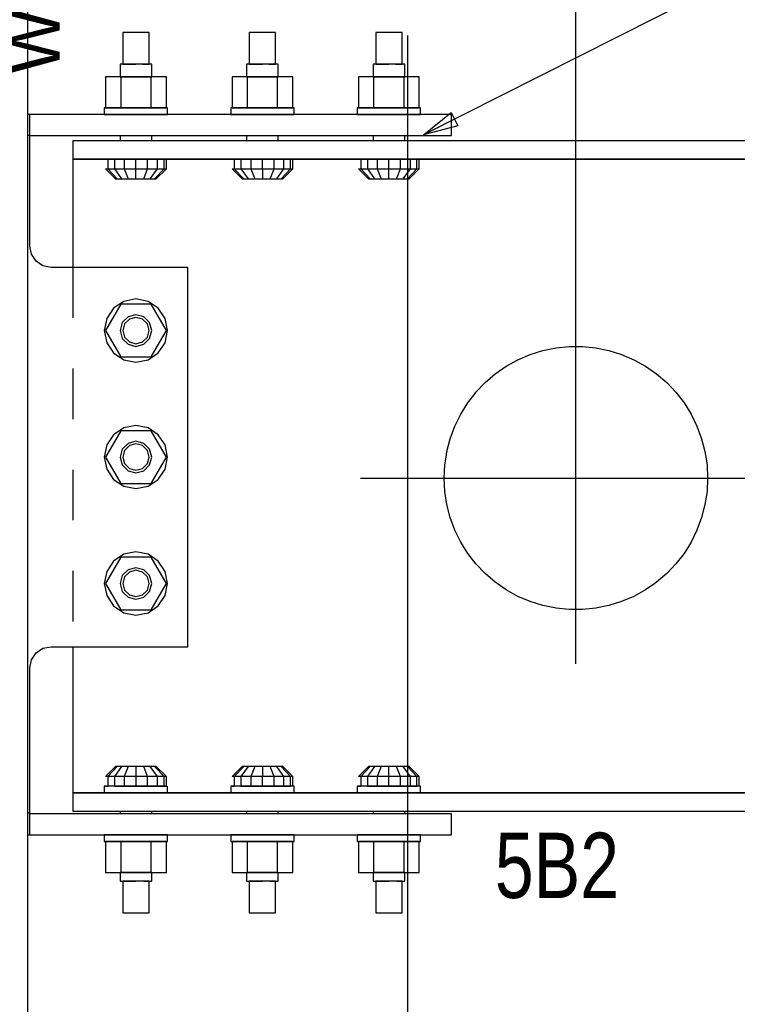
# Model space of a CAD drawing. Header units: inches. Extents: x -17.2 to 17.5, y -11.2 to 11.2.
# Tile 33 of 38: x 8.3 to 9.7, y 1.1 to 3.1. Entities that reach past the tile are written whole.
import ezdxf
from ezdxf.enums import TextEntityAlignment as Align

# ---------------------------------------------------------------- set-up
doc = ezdxf.new("R2010")
doc.units = ezdxf.units.IN
doc.header["$LTSCALE"] = 2.5
doc.header["$MEASUREMENT"] = 0
doc.linetypes.add('SDS2_5', pattern=[0.04, 0.02, -0.02])
doc.layers.add('Layer_0', color=7, linetype='Continuous')

msp = doc.modelspace()

# ---------------------------------------------------------------- linework, layer by layer
at = {"color": 1, "linetype": 'Continuous'}
for p, q in [((9.3947, 1.7818), (9.3947, 8.4406)), ((9.6871, 3.1276), (9.0933, 2.8278)), ((9.0614, 3.0243), (9.0614, -2.021)), ((9.0933, 2.8278), (9.1482, 2.872)), ((9.1482, 2.872), (9.1615, 2.8456)), ((9.1615, 2.8456), (9.0933, 2.8278)), ((9.0933, 2.8278), (9.0933, 2.8278)), ((8.9688, 2.1493), (10.0258, 2.1493))]:
    msp.add_line(p, q, dxfattribs=at)
at = {"color": 1, "linetype": 'SDS2_5'}
msp.add_line((8.3999, 2.5659), (8.3999, 1.8159), dxfattribs=at)
at = {"layer": 'Layer_0', "color": 2, "linetype": 'Continuous'}
for p, q in [((8.3114, 2.9826), (8.3114, 3.4149)), ((8.3114, 2.6076), (8.3114, 2.9826)), ((8.3153, 2.868), (8.3114, 2.868)), ((8.3153, 2.8264), (8.3153, 2.868)), ((8.3185, 2.868), (8.3153, 2.868)), ((8.3275, 2.868), (8.3185, 2.868)), ((8.341, 2.868), (8.3275, 2.868)), ((8.357, 2.868), (8.341, 2.868)), ((9.1487, 2.868), (8.357, 2.868)), ((9.1487, 2.8264), (9.1487, 2.868)), ((8.3153, 2.8264), (8.3114, 2.8264)), ((8.3153, 2.6076), (8.3153, 2.8264)), ((8.3153, 2.8264), (8.3185, 2.8264)), ((8.3185, 2.8264), (8.3275, 2.8264)), ((8.3275, 2.8264), (8.341, 2.8264)), ((8.341, 2.8264), (8.357, 2.8264)), ((8.357, 2.8264), (9.1487, 2.8264)), ((10.6655, 2.8159), (8.3999, 2.8159)), ((8.3999, 2.8159), (8.3999, 2.7801)), ((8.3999, 2.7801), (10.8512, 2.7801)), ((8.4937, 2.7801), (8.3999, 2.7801)), ((8.3999, 2.7801), (8.3999, 2.7757)), ((8.3999, 2.7757), (8.3999, 2.7631)), ((8.7437, 2.7801), (8.5562, 2.7801)), ((8.9937, 2.7801), (8.8062, 2.7801)), ((10.5718, 2.7801), (9.0562, 2.7801)), ((8.3999, 2.7631), (8.3999, 2.7444)), ((8.3999, 2.7444), (8.3999, 2.7222)), ((8.3999, 2.7222), (8.3999, 2.5659)), ((8.3114, 1.6993), (8.3114, 2.6076)), ((8.3185, 2.5917), (8.3153, 2.6076)), ((8.3275, 2.5781), (8.3185, 2.5917)), ((8.341, 2.5691), (8.3275, 2.5781)), ((8.357, 2.5659), (8.341, 2.5691)), ((8.6278, 2.5659), (8.357, 2.5659)), ((8.6278, 2.4409), (8.6278, 2.5659)), ((8.6278, 2.1909), (8.6278, 2.4409)), ((9.3043, 2.3935), (9.3294, 2.4014)), ((9.3294, 2.4014), (9.3553, 2.4067)), ((9.3553, 2.4067), (9.3815, 2.4094)), ((9.3815, 2.4094), (9.4079, 2.4094)), ((9.4079, 2.4094), (9.4341, 2.4067)), ((9.4341, 2.4067), (9.46, 2.4014)), ((9.46, 2.4014), (9.4851, 2.3935)), ((9.2569, 2.3703), (9.28, 2.3831)), ((9.28, 2.3831), (9.3043, 2.3935)), ((9.4851, 2.3935), (9.5094, 2.3831)), ((9.5094, 2.3831), (9.5325, 2.3703)), ((9.2353, 2.3552), (9.2569, 2.3703)), ((9.5325, 2.3703), (9.5541, 2.3552)), ((9.1971, 2.3189), (9.2153, 2.338)), ((9.2153, 2.338), (9.2353, 2.3552)), ((9.5541, 2.3552), (9.5741, 2.338)), ((9.5741, 2.338), (9.5923, 2.3189)), ((9.1948, 2.3159), (9.1971, 2.3189)), ((9.5923, 2.3189), (9.5946, 2.3159)), ((9.167, 2.2757), (9.181, 2.298)), ((9.181, 2.298), (9.1948, 2.3159)), ((9.5946, 2.3159), (9.6084, 2.298)), ((9.6084, 2.298), (9.6224, 2.2757)), ((9.1554, 2.252), (9.167, 2.2757)), ((9.6224, 2.2757), (9.634, 2.252)), ((9.1462, 2.2272), (9.1554, 2.252)), ((9.634, 2.252), (9.6432, 2.2272)), ((9.1396, 2.2017), (9.1462, 2.2272)), ((9.6432, 2.2272), (9.6498, 2.2017)), ((9.138, 2.1909), (9.1396, 2.2017)), ((9.6498, 2.2017), (9.6538, 2.1756)), ((8.6278, 1.9409), (8.6278, 2.1909)), ((9.1356, 2.1756), (9.138, 2.1909)), ((9.1343, 2.1493), (9.1356, 2.1756)), ((9.6538, 2.1756), (9.6551, 2.1493)), ((9.1356, 2.1229), (9.1343, 2.1493)), ((9.6551, 2.1493), (9.6538, 2.1229)), ((9.1396, 2.0969), (9.1356, 2.1229)), ((9.6538, 2.1229), (9.6498, 2.0969)), ((9.1462, 2.0713), (9.1396, 2.0969)), ((9.6498, 2.0969), (9.6432, 2.0713)), ((9.1554, 2.0466), (9.1462, 2.0713)), ((9.6412, 2.0659), (9.634, 2.0466)), ((9.6432, 2.0713), (9.6412, 2.0659)), ((9.167, 2.0229), (9.1554, 2.0466)), ((9.634, 2.0466), (9.6224, 2.0229)), ((9.181, 2.0005), (9.167, 2.0229)), ((9.6224, 2.0229), (9.6084, 2.0005)), ((9.1971, 1.9796), (9.181, 2.0005)), ((9.6084, 2.0005), (9.5923, 1.9796)), ((9.2153, 1.9605), (9.1971, 1.9796)), ((9.5923, 1.9796), (9.5741, 1.9605)), ((9.2353, 1.9433), (9.2153, 1.9605)), ((9.5741, 1.9605), (9.5541, 1.9433)), ((8.6278, 1.8159), (8.6278, 1.9409)), ((9.2387, 1.9409), (9.2353, 1.9433)), ((9.2569, 1.9283), (9.2387, 1.9409)), ((9.28, 1.9155), (9.2569, 1.9283)), ((9.5325, 1.9283), (9.5094, 1.9155)), ((9.5507, 1.9409), (9.5325, 1.9283)), ((9.5541, 1.9433), (9.5507, 1.9409)), ((9.3043, 1.9051), (9.28, 1.9155)), ((9.5094, 1.9155), (9.4851, 1.9051)), ((9.3294, 1.8972), (9.3043, 1.9051)), ((9.3553, 1.8919), (9.3294, 1.8972)), ((9.3815, 1.8892), (9.3553, 1.8919)), ((9.4079, 1.8892), (9.3815, 1.8892)), ((9.4341, 1.8919), (9.4079, 1.8892)), ((9.46, 1.8972), (9.4341, 1.8919)), ((9.4851, 1.9051), (9.46, 1.8972)), ((8.3275, 1.8037), (8.341, 1.8128)), ((8.341, 1.8128), (8.357, 1.8159)), ((8.357, 1.8159), (8.6278, 1.8159)), ((8.3999, 1.8159), (8.3999, 1.5847)), ((8.3185, 1.7902), (8.3275, 1.8037)), ((8.3153, 1.7743), (8.3185, 1.7902)), ((8.3153, 1.6993), (8.3153, 1.7743)), ((8.3114, 1.3243), (8.3114, 1.6993)), ((8.3153, 1.4878), (8.3153, 1.6993)), ((8.3999, 1.5847), (8.3999, 1.5625)), ((8.3999, 1.5625), (8.3999, 1.5437)), ((8.3999, 1.5437), (8.3999, 1.5312)), ((8.3999, 1.5312), (8.3999, 1.5268)), ((10.6655, 1.5268), (8.3999, 1.5268)), ((8.3999, 1.5268), (8.3999, 1.4909)), ((8.3999, 1.5268), (8.4937, 1.5268)), ((8.5562, 1.5268), (8.7437, 1.5268)), ((8.8062, 1.5268), (8.9937, 1.5268)), ((9.0562, 1.5268), (10.6655, 1.5268)), ((8.3114, 1.4878), (8.3153, 1.4878)), ((8.3153, 1.4441), (8.3153, 1.4857)), ((8.3185, 1.4857), (8.3153, 1.4857)), ((8.3275, 1.4857), (8.3185, 1.4857)), ((8.341, 1.4857), (8.3275, 1.4857)), ((8.357, 1.4857), (8.341, 1.4857)), ((9.1487, 1.4857), (8.357, 1.4857)), ((8.3999, 1.4909), (11.8947, 1.4909)), ((9.1487, 1.4441), (9.1487, 1.4857)), ((8.3114, 1.4441), (8.3153, 1.4441)), ((8.3153, 1.4441), (8.3185, 1.4441)), ((8.3185, 1.4441), (8.3275, 1.4441)), ((8.3275, 1.4441), (8.341, 1.4441)), ((8.341, 1.4441), (8.357, 1.4441)), ((8.357, 1.4441), (9.1487, 1.4441)), ((8.3114, 0.8014), (8.3114, 1.3243))]:
    msp.add_line(p, q, dxfattribs=at)
at = {"layer": 'Layer_0', "color": 1, "linetype": 'Continuous'}
for p, q in [((8.5024, 3.0301), (8.4989, 3.0301)), ((8.4989, 3.0301), (8.4989, 2.9676)), ((8.5119, 3.0301), (8.5024, 3.0301)), ((8.5249, 3.0301), (8.5119, 3.0301)), ((8.5379, 3.0301), (8.5249, 3.0301)), ((8.5475, 3.0301), (8.5379, 3.0301)), ((8.5509, 3.0301), (8.5475, 3.0301)), ((8.5509, 2.9676), (8.5509, 3.0301)), ((8.7524, 3.0301), (8.7489, 3.0301)), ((8.7489, 3.0301), (8.7489, 2.9676)), ((8.7619, 3.0301), (8.7524, 3.0301)), ((8.7749, 3.0301), (8.7619, 3.0301)), ((8.7879, 3.0301), (8.7749, 3.0301)), ((8.7975, 3.0301), (8.7879, 3.0301)), ((8.8009, 3.0301), (8.7975, 3.0301)), ((8.8009, 2.9676), (8.8009, 3.0301)), ((9.0024, 3.0301), (8.9989, 3.0301)), ((8.9989, 3.0301), (8.9989, 2.9676)), ((9.0119, 3.0301), (9.0024, 3.0301)), ((9.0249, 3.0301), (9.0119, 3.0301)), ((9.0379, 3.0301), (9.0249, 3.0301)), ((9.0475, 3.0301), (9.0379, 3.0301)), ((9.0509, 3.0301), (9.0475, 3.0301)), ((9.0509, 2.9676), (9.0509, 3.0301)), ((8.4978, 2.9676), (8.4937, 2.9676)), ((8.4937, 2.9676), (8.4937, 2.9424)), ((8.5093, 2.9676), (8.4978, 2.9676)), ((8.4989, 2.9676), (8.5024, 2.9676)), ((8.5024, 2.9676), (8.5119, 2.9676)), ((8.5249, 2.9676), (8.5093, 2.9676)), ((8.5119, 2.9676), (8.5249, 2.9676)), ((8.5405, 2.9676), (8.5249, 2.9676)), ((8.5379, 2.9676), (8.5475, 2.9676)), ((8.552, 2.9676), (8.5405, 2.9676)), ((8.5475, 2.9676), (8.5509, 2.9676)), ((8.5562, 2.9676), (8.552, 2.9676)), ((8.5562, 2.9424), (8.5562, 2.9676)), ((8.7478, 2.9676), (8.7437, 2.9676)), ((8.7437, 2.9676), (8.7437, 2.9424)), ((8.7593, 2.9676), (8.7478, 2.9676)), ((8.7489, 2.9676), (8.7524, 2.9676)), ((8.7524, 2.9676), (8.7619, 2.9676)), ((8.7749, 2.9676), (8.7593, 2.9676)), ((8.7619, 2.9676), (8.7749, 2.9676)), ((8.7905, 2.9676), (8.7749, 2.9676)), ((8.7879, 2.9676), (8.7975, 2.9676)), ((8.802, 2.9676), (8.7905, 2.9676)), ((8.7975, 2.9676), (8.8009, 2.9676)), ((8.8062, 2.9676), (8.802, 2.9676)), ((8.8062, 2.9424), (8.8062, 2.9676)), ((8.9978, 2.9676), (8.9937, 2.9676)), ((8.9937, 2.9676), (8.9937, 2.9424)), ((9.0093, 2.9676), (8.9978, 2.9676)), ((8.9989, 2.9676), (9.0024, 2.9676)), ((9.0024, 2.9676), (9.0119, 2.9676)), ((9.0249, 2.9676), (9.0093, 2.9676)), ((9.0119, 2.9676), (9.0249, 2.9676)), ((9.0405, 2.9676), (9.0249, 2.9676)), ((9.0379, 2.9676), (9.0475, 2.9676)), ((9.052, 2.9676), (9.0405, 2.9676)), ((9.0475, 2.9676), (9.0509, 2.9676)), ((9.0562, 2.9676), (9.052, 2.9676)), ((9.0562, 2.9424), (9.0562, 2.9676)), ((8.4948, 2.9424), (8.4648, 2.9424)), ((8.4648, 2.9424), (8.4648, 2.8812)), ((8.4937, 2.9424), (8.4978, 2.9424)), ((8.555, 2.9424), (8.4948, 2.9424)), ((8.4948, 2.9424), (8.4948, 2.8812)), ((8.4978, 2.9424), (8.5093, 2.9424)), ((8.5093, 2.9424), (8.5249, 2.9424)), ((8.5249, 2.9424), (8.5405, 2.9424)), ((8.5405, 2.9424), (8.552, 2.9424)), ((8.552, 2.9424), (8.5562, 2.9424)), ((8.555, 2.8812), (8.555, 2.9424)), ((8.585, 2.9424), (8.555, 2.9424)), ((8.585, 2.8812), (8.585, 2.9424)), ((8.7448, 2.9424), (8.7148, 2.9424)), ((8.7148, 2.9424), (8.7148, 2.8812)), ((8.7437, 2.9424), (8.7478, 2.9424)), ((8.805, 2.9424), (8.7448, 2.9424)), ((8.7448, 2.9424), (8.7448, 2.8812)), ((8.7478, 2.9424), (8.7593, 2.9424)), ((8.7593, 2.9424), (8.7749, 2.9424)), ((8.7749, 2.9424), (8.7905, 2.9424)), ((8.7905, 2.9424), (8.802, 2.9424)), ((8.802, 2.9424), (8.8062, 2.9424)), ((8.805, 2.8812), (8.805, 2.9424)), ((8.835, 2.9424), (8.805, 2.9424)), ((8.835, 2.8812), (8.835, 2.9424)), ((8.9948, 2.9424), (8.9648, 2.9424)), ((8.9648, 2.9424), (8.9648, 2.8812)), ((8.9937, 2.9424), (8.9978, 2.9424)), ((9.055, 2.9424), (8.9948, 2.9424)), ((8.9948, 2.9424), (8.9948, 2.8812)), ((8.9978, 2.9424), (9.0093, 2.9424)), ((9.0093, 2.9424), (9.0249, 2.9424)), ((9.0249, 2.9424), (9.0405, 2.9424)), ((9.0405, 2.9424), (9.052, 2.9424)), ((9.052, 2.9424), (9.0562, 2.9424)), ((9.055, 2.8812), (9.055, 2.9424)), ((9.085, 2.9424), (9.055, 2.9424)), ((9.085, 2.8812), (9.085, 2.9424)), ((8.4672, 2.8812), (8.4624, 2.8812)), ((8.4624, 2.8812), (8.4624, 2.8682)), ((8.4648, 2.8812), (8.4948, 2.8812)), ((8.4807, 2.8812), (8.4672, 2.8812)), ((8.501, 2.8812), (8.4807, 2.8812)), ((8.4948, 2.8812), (8.555, 2.8812)), ((8.5249, 2.8812), (8.501, 2.8812)), ((8.5488, 2.8812), (8.5249, 2.8812)), ((8.5691, 2.8812), (8.5488, 2.8812)), ((8.555, 2.8812), (8.585, 2.8812)), ((8.5827, 2.8812), (8.5691, 2.8812)), ((8.5874, 2.8812), (8.5827, 2.8812)), ((8.5874, 2.8682), (8.5874, 2.8812)), ((8.7172, 2.8812), (8.7124, 2.8812)), ((8.7124, 2.8812), (8.7124, 2.8682)), ((8.7148, 2.8812), (8.7448, 2.8812)), ((8.7307, 2.8812), (8.7172, 2.8812)), ((8.751, 2.8812), (8.7307, 2.8812)), ((8.7448, 2.8812), (8.805, 2.8812)), ((8.7749, 2.8812), (8.751, 2.8812)), ((8.7988, 2.8812), (8.7749, 2.8812)), ((8.8191, 2.8812), (8.7988, 2.8812)), ((8.805, 2.8812), (8.835, 2.8812)), ((8.8327, 2.8812), (8.8191, 2.8812)), ((8.8374, 2.8812), (8.8327, 2.8812)), ((8.8374, 2.8682), (8.8374, 2.8812)), ((8.9672, 2.8812), (8.9624, 2.8812)), ((8.9624, 2.8812), (8.9624, 2.8682)), ((8.9648, 2.8812), (8.9948, 2.8812)), ((8.9807, 2.8812), (8.9672, 2.8812)), ((9.001, 2.8812), (8.9807, 2.8812)), ((8.9948, 2.8812), (9.055, 2.8812)), ((9.0249, 2.8812), (9.001, 2.8812)), ((9.0488, 2.8812), (9.0249, 2.8812)), ((9.0691, 2.8812), (9.0488, 2.8812)), ((9.055, 2.8812), (9.085, 2.8812)), ((9.0827, 2.8812), (9.0691, 2.8812)), ((9.0874, 2.8812), (9.0827, 2.8812)), ((9.0874, 2.8682), (9.0874, 2.8812)), ((8.4624, 2.8682), (8.4672, 2.8682)), ((8.4672, 2.8682), (8.4807, 2.8682)), ((8.4807, 2.8682), (8.501, 2.8682)), ((8.4978, 2.8682), (8.4937, 2.8682)), ((8.4937, 2.8682), (8.4937, 2.868)), ((8.5093, 2.8682), (8.4978, 2.8682)), ((8.501, 2.8682), (8.5249, 2.8682)), ((8.5249, 2.8682), (8.5093, 2.8682)), ((8.5249, 2.8682), (8.5488, 2.8682)), ((8.5405, 2.8682), (8.5249, 2.8682)), ((8.552, 2.8682), (8.5405, 2.8682)), ((8.5488, 2.8682), (8.5691, 2.8682)), ((8.5562, 2.8682), (8.552, 2.8682)), ((8.5562, 2.868), (8.5562, 2.8682)), ((8.5691, 2.8682), (8.5827, 2.8682)), ((8.5827, 2.8682), (8.5874, 2.8682)), ((8.7124, 2.8682), (8.7172, 2.8682)), ((8.7172, 2.8682), (8.7307, 2.8682)), ((8.7307, 2.8682), (8.751, 2.8682)), ((8.7478, 2.8682), (8.7437, 2.8682)), ((8.7437, 2.8682), (8.7437, 2.868)), ((8.7593, 2.8682), (8.7478, 2.8682)), ((8.751, 2.8682), (8.7749, 2.8682)), ((8.7749, 2.8682), (8.7593, 2.8682)), ((8.7749, 2.8682), (8.7988, 2.8682)), ((8.7905, 2.8682), (8.7749, 2.8682)), ((8.802, 2.8682), (8.7905, 2.8682)), ((8.7988, 2.8682), (8.8191, 2.8682)), ((8.8062, 2.8682), (8.802, 2.8682)), ((8.8062, 2.868), (8.8062, 2.8682)), ((8.8191, 2.8682), (8.8327, 2.8682)), ((8.8327, 2.8682), (8.8374, 2.8682)), ((8.9624, 2.8682), (8.9672, 2.8682)), ((8.9672, 2.8682), (8.9807, 2.8682)), ((8.9807, 2.8682), (9.001, 2.8682)), ((8.9978, 2.8682), (8.9937, 2.8682)), ((8.9937, 2.8682), (8.9937, 2.868)), ((9.0093, 2.8682), (8.9978, 2.8682)), ((9.001, 2.8682), (9.0249, 2.8682)), ((9.0249, 2.8682), (9.0093, 2.8682)), ((9.0249, 2.8682), (9.0488, 2.8682)), ((9.0405, 2.8682), (9.0249, 2.8682)), ((9.052, 2.8682), (9.0405, 2.8682)), ((9.0488, 2.8682), (9.0691, 2.8682)), ((9.0562, 2.8682), (9.052, 2.8682)), ((9.0562, 2.868), (9.0562, 2.8682)), ((9.0691, 2.8682), (9.0827, 2.8682)), ((9.0827, 2.8682), (9.0874, 2.8682)), ((8.4937, 2.8264), (8.4937, 2.8159)), ((8.5562, 2.8159), (8.5562, 2.8264)), ((8.7437, 2.8264), (8.7437, 2.8159)), ((8.8062, 2.8159), (8.8062, 2.8264)), ((8.9937, 2.8264), (8.9937, 2.8159)), ((9.0562, 2.8159), (9.0562, 2.8264)), ((8.4693, 2.7799), (8.4648, 2.7799)), ((8.4824, 2.7799), (8.4693, 2.7799)), ((8.4693, 2.7799), (8.4693, 2.7604)), ((8.5019, 2.7799), (8.4824, 2.7799)), ((8.4824, 2.7799), (8.4824, 2.7604)), ((8.4937, 2.7801), (8.4937, 2.7799)), ((8.4937, 2.7799), (8.4978, 2.7799)), ((8.4978, 2.7799), (8.5093, 2.7799)), ((8.5249, 2.7799), (8.5019, 2.7799)), ((8.5019, 2.7799), (8.5019, 2.7604)), ((8.5093, 2.7799), (8.5249, 2.7799)), ((8.5249, 2.7604), (8.5249, 2.7799)), ((8.5479, 2.7799), (8.5249, 2.7799)), ((8.5249, 2.7799), (8.5405, 2.7799)), ((8.5405, 2.7799), (8.552, 2.7799)), ((8.5479, 2.7604), (8.5479, 2.7799)), ((8.5674, 2.7799), (8.5479, 2.7799)), ((8.552, 2.7799), (8.5562, 2.7799)), ((8.5562, 2.7799), (8.5562, 2.7801)), ((8.5674, 2.7604), (8.5674, 2.7799)), ((8.5805, 2.7799), (8.5674, 2.7799)), ((8.5805, 2.7604), (8.5805, 2.7799)), ((8.585, 2.7799), (8.5805, 2.7799)), ((8.585, 2.7604), (8.585, 2.7799)), ((8.7193, 2.7799), (8.7148, 2.7799)), ((8.7324, 2.7799), (8.7193, 2.7799)), ((8.7193, 2.7799), (8.7193, 2.7604)), ((8.7519, 2.7799), (8.7324, 2.7799)), ((8.7324, 2.7799), (8.7324, 2.7604)), ((8.7437, 2.7801), (8.7437, 2.7799)), ((8.7437, 2.7799), (8.7478, 2.7799)), ((8.7478, 2.7799), (8.7593, 2.7799)), ((8.7749, 2.7799), (8.7519, 2.7799)), ((8.7519, 2.7799), (8.7519, 2.7604)), ((8.7593, 2.7799), (8.7749, 2.7799)), ((8.7749, 2.7604), (8.7749, 2.7799)), ((8.7979, 2.7799), (8.7749, 2.7799)), ((8.7749, 2.7799), (8.7905, 2.7799)), ((8.7905, 2.7799), (8.802, 2.7799)), ((8.7979, 2.7604), (8.7979, 2.7799)), ((8.8174, 2.7799), (8.7979, 2.7799)), ((8.802, 2.7799), (8.8062, 2.7799)), ((8.8062, 2.7799), (8.8062, 2.7801)), ((8.8174, 2.7604), (8.8174, 2.7799)), ((8.8305, 2.7799), (8.8174, 2.7799)), ((8.8305, 2.7604), (8.8305, 2.7799)), ((8.835, 2.7799), (8.8305, 2.7799)), ((8.835, 2.7604), (8.835, 2.7799)), ((8.9693, 2.7799), (8.9648, 2.7799)), ((8.9824, 2.7799), (8.9693, 2.7799)), ((8.9693, 2.7799), (8.9693, 2.7604)), ((9.0019, 2.7799), (8.9824, 2.7799)), ((8.9824, 2.7799), (8.9824, 2.7604)), ((8.9937, 2.7801), (8.9937, 2.7799)), ((8.9937, 2.7799), (8.9978, 2.7799)), ((8.9978, 2.7799), (9.0093, 2.7799)), ((9.0249, 2.7799), (9.0019, 2.7799)), ((9.0019, 2.7799), (9.0019, 2.7604)), ((9.0093, 2.7799), (9.0249, 2.7799)), ((9.0249, 2.7604), (9.0249, 2.7799)), ((9.0479, 2.7799), (9.0249, 2.7799)), ((9.0249, 2.7799), (9.0405, 2.7799)), ((9.0405, 2.7799), (9.052, 2.7799)), ((9.0479, 2.7604), (9.0479, 2.7799)), ((9.0674, 2.7799), (9.0479, 2.7799)), ((9.052, 2.7799), (9.0562, 2.7799)), ((9.0562, 2.7799), (9.0562, 2.7801)), ((9.0674, 2.7604), (9.0674, 2.7799)), ((9.0805, 2.7799), (9.0674, 2.7799)), ((9.0805, 2.7604), (9.0805, 2.7799)), ((9.085, 2.7799), (9.0805, 2.7799)), ((9.085, 2.7604), (9.085, 2.7799)), ((8.4648, 2.7604), (8.4693, 2.7604)), ((8.4648, 2.7604), (8.4848, 2.7409)), ((8.4693, 2.7604), (8.4824, 2.7604)), ((8.4693, 2.7604), (8.4879, 2.7409)), ((8.4824, 2.7604), (8.5019, 2.7604)), ((8.4824, 2.7604), (8.4966, 2.7409)), ((8.5019, 2.7604), (8.5249, 2.7604)), ((8.5019, 2.7604), (8.5096, 2.7409)), ((8.5249, 2.7604), (8.5479, 2.7604)), ((8.5249, 2.7409), (8.5249, 2.7604)), ((8.5403, 2.7409), (8.5479, 2.7604)), ((8.5479, 2.7604), (8.5674, 2.7604)), ((8.5533, 2.7409), (8.5674, 2.7604)), ((8.5619, 2.7409), (8.5805, 2.7604)), ((8.565, 2.7409), (8.585, 2.7604)), ((8.5674, 2.7604), (8.5805, 2.7604)), ((8.5805, 2.7604), (8.585, 2.7604)), ((8.7148, 2.7604), (8.7193, 2.7604)), ((8.7148, 2.7604), (8.7348, 2.7409)), ((8.7193, 2.7604), (8.7324, 2.7604)), ((8.7193, 2.7604), (8.7379, 2.7409)), ((8.7324, 2.7604), (8.7519, 2.7604)), ((8.7324, 2.7604), (8.7466, 2.7409)), ((8.7519, 2.7604), (8.7749, 2.7604)), ((8.7519, 2.7604), (8.7596, 2.7409)), ((8.7749, 2.7604), (8.7979, 2.7604)), ((8.7749, 2.7604), (8.7749, 2.7409)), ((8.7903, 2.7409), (8.7979, 2.7604)), ((8.7979, 2.7604), (8.8174, 2.7604)), ((8.8033, 2.7409), (8.8174, 2.7604)), ((8.8119, 2.7409), (8.8305, 2.7604)), ((8.815, 2.7409), (8.835, 2.7604)), ((8.8174, 2.7604), (8.8305, 2.7604)), ((8.8305, 2.7604), (8.835, 2.7604)), ((8.9648, 2.7604), (8.9693, 2.7604)), ((8.9648, 2.7604), (8.9848, 2.7409)), ((8.9693, 2.7604), (8.9824, 2.7604)), ((8.9693, 2.7604), (8.9879, 2.7409)), ((8.9824, 2.7604), (9.0019, 2.7604)), ((8.9824, 2.7604), (8.9966, 2.7409)), ((9.0019, 2.7604), (9.0249, 2.7604)), ((9.0019, 2.7604), (9.0096, 2.7409)), ((9.0249, 2.7604), (9.0479, 2.7604)), ((9.0249, 2.7409), (9.0249, 2.7604)), ((9.0403, 2.7409), (9.0479, 2.7604)), ((9.0479, 2.7604), (9.0674, 2.7604)), ((9.0533, 2.7409), (9.0674, 2.7604)), ((9.0619, 2.7409), (9.0805, 2.7604)), ((9.065, 2.7409), (9.085, 2.7604)), ((9.0674, 2.7604), (9.0805, 2.7604)), ((9.0805, 2.7604), (9.085, 2.7604)), ((8.4848, 2.7409), (8.4879, 2.7409)), ((8.4879, 2.7409), (8.4966, 2.7409)), ((8.4966, 2.7409), (8.5096, 2.7409)), ((8.5096, 2.7409), (8.5249, 2.7409)), ((8.5249, 2.7409), (8.5403, 2.7409)), ((8.5403, 2.7409), (8.5533, 2.7409)), ((8.5533, 2.7409), (8.5619, 2.7409)), ((8.5619, 2.7409), (8.565, 2.7409)), ((8.7348, 2.7409), (8.7379, 2.7409)), ((8.7379, 2.7409), (8.7466, 2.7409)), ((8.7466, 2.7409), (8.7596, 2.7409)), ((8.7596, 2.7409), (8.7749, 2.7409)), ((8.7749, 2.7409), (8.7903, 2.7409)), ((8.7903, 2.7409), (8.8033, 2.7409)), ((8.8033, 2.7409), (8.8119, 2.7409)), ((8.8119, 2.7409), (8.815, 2.7409)), ((8.9848, 2.7409), (8.9879, 2.7409)), ((8.9879, 2.7409), (8.9966, 2.7409)), ((8.9966, 2.7409), (9.0096, 2.7409)), ((9.0096, 2.7409), (9.0249, 2.7409)), ((9.0249, 2.7409), (9.0403, 2.7409)), ((9.0403, 2.7409), (9.0533, 2.7409)), ((9.0533, 2.7409), (9.0619, 2.7409)), ((9.0619, 2.7409), (9.065, 2.7409)), ((8.4948, 2.493), (8.4648, 2.4409)), ((8.501, 2.4987), (8.4807, 2.4851)), ((8.555, 2.493), (8.4948, 2.493)), ((8.5249, 2.5034), (8.501, 2.4987)), ((8.5488, 2.4987), (8.5249, 2.5034)), ((8.5691, 2.4851), (8.5488, 2.4987)), ((8.585, 2.4409), (8.555, 2.493)), ((8.4807, 2.4851), (8.4672, 2.4649)), ((8.5249, 2.4722), (8.5093, 2.468)), ((8.5405, 2.468), (8.5249, 2.4722)), ((8.5827, 2.4649), (8.5691, 2.4851)), ((8.4672, 2.4649), (8.4624, 2.4409)), ((8.4978, 2.4566), (8.4937, 2.4409)), ((8.5093, 2.468), (8.4978, 2.4566)), ((8.5024, 2.454), (8.4989, 2.4409)), ((8.5119, 2.4635), (8.5024, 2.454)), ((8.5249, 2.467), (8.5119, 2.4635)), ((8.5379, 2.4635), (8.5249, 2.467)), ((8.5475, 2.454), (8.5379, 2.4635)), ((8.552, 2.4566), (8.5405, 2.468)), ((8.5509, 2.4409), (8.5475, 2.454)), ((8.5562, 2.4409), (8.552, 2.4566)), ((8.5874, 2.4409), (8.5827, 2.4649)), ((8.4624, 2.4409), (8.4672, 2.417)), ((8.4648, 2.4409), (8.4948, 2.3889)), ((8.4937, 2.4409), (8.4978, 2.4253)), ((8.4989, 2.4409), (8.5024, 2.4279)), ((8.5475, 2.4279), (8.5509, 2.4409)), ((8.552, 2.4253), (8.5562, 2.4409)), ((8.555, 2.3889), (8.585, 2.4409)), ((8.5827, 2.417), (8.5874, 2.4409)), ((8.4672, 2.417), (8.4807, 2.3968)), ((8.4978, 2.4253), (8.5093, 2.4139)), ((8.5024, 2.4279), (8.5119, 2.4184)), ((8.5093, 2.4139), (8.5249, 2.4097)), ((8.5119, 2.4184), (8.5249, 2.4149)), ((8.5249, 2.4149), (8.5379, 2.4184)), ((8.5249, 2.4097), (8.5405, 2.4139)), ((8.5379, 2.4184), (8.5475, 2.4279)), ((8.5405, 2.4139), (8.552, 2.4253)), ((8.5691, 2.3968), (8.5827, 2.417)), ((8.4807, 2.3968), (8.501, 2.3832)), ((8.5488, 2.3832), (8.5691, 2.3968)), ((8.4948, 2.3889), (8.555, 2.3889)), ((8.501, 2.3832), (8.5249, 2.3784)), ((8.5249, 2.3784), (8.5488, 2.3832)), ((8.4948, 2.243), (8.4648, 2.1909)), ((8.501, 2.2487), (8.4807, 2.2351)), ((8.555, 2.243), (8.4948, 2.243)), ((8.5249, 2.2534), (8.501, 2.2487)), ((8.5488, 2.2487), (8.5249, 2.2534)), ((8.5691, 2.2351), (8.5488, 2.2487)), ((8.585, 2.1909), (8.555, 2.243)), ((8.4807, 2.2351), (8.4672, 2.2149)), ((8.5249, 2.2222), (8.5093, 2.218)), ((8.5405, 2.218), (8.5249, 2.2222)), ((8.5827, 2.2149), (8.5691, 2.2351)), ((8.4672, 2.2149), (8.4624, 2.1909)), ((8.4978, 2.2066), (8.4937, 2.1909)), ((8.5093, 2.218), (8.4978, 2.2066)), ((8.5024, 2.204), (8.4989, 2.1909)), ((8.5119, 2.2135), (8.5024, 2.204)), ((8.5249, 2.217), (8.5119, 2.2135)), ((8.5379, 2.2135), (8.5249, 2.217)), ((8.5475, 2.204), (8.5379, 2.2135)), ((8.552, 2.2066), (8.5405, 2.218)), ((8.5509, 2.1909), (8.5475, 2.204)), ((8.5562, 2.1909), (8.552, 2.2066)), ((8.5874, 2.1909), (8.5827, 2.2149)), ((8.4624, 2.1909), (8.4672, 2.167)), ((8.4648, 2.1909), (8.4948, 2.1389)), ((8.4937, 2.1909), (8.4978, 2.1753)), ((8.4989, 2.1909), (8.5024, 2.1779)), ((8.5475, 2.1779), (8.5509, 2.1909)), ((8.552, 2.1753), (8.5562, 2.1909)), ((8.555, 2.1389), (8.585, 2.1909)), ((8.5827, 2.167), (8.5874, 2.1909)), ((8.4672, 2.167), (8.4807, 2.1468)), ((8.4978, 2.1753), (8.5093, 2.1639)), ((8.5024, 2.1779), (8.5119, 2.1684)), ((8.5093, 2.1639), (8.5249, 2.1597)), ((8.5119, 2.1684), (8.5249, 2.1649)), ((8.5249, 2.1649), (8.5379, 2.1684)), ((8.5249, 2.1597), (8.5405, 2.1639)), ((8.5379, 2.1684), (8.5475, 2.1779)), ((8.5405, 2.1639), (8.552, 2.1753)), ((8.5691, 2.1468), (8.5827, 2.167)), ((8.4807, 2.1468), (8.501, 2.1332)), ((8.5488, 2.1332), (8.5691, 2.1468)), ((8.4948, 2.1389), (8.555, 2.1389)), ((8.501, 2.1332), (8.5249, 2.1284)), ((8.5249, 2.1284), (8.5488, 2.1332)), ((8.4948, 1.993), (8.4648, 1.9409)), ((8.501, 1.9987), (8.4807, 1.9851)), ((8.555, 1.993), (8.4948, 1.993)), ((8.5249, 2.0034), (8.501, 1.9987)), ((8.5488, 1.9987), (8.5249, 2.0034)), ((8.5691, 1.9851), (8.5488, 1.9987)), ((8.585, 1.9409), (8.555, 1.993)), ((8.4807, 1.9851), (8.4672, 1.9649)), ((8.5093, 1.968), (8.4978, 1.9566)), ((8.5249, 1.9722), (8.5093, 1.968)), ((8.5249, 1.967), (8.5119, 1.9635)), ((8.5405, 1.968), (8.5249, 1.9722)), ((8.5379, 1.9635), (8.5249, 1.967)), ((8.552, 1.9566), (8.5405, 1.968)), ((8.5827, 1.9649), (8.5691, 1.9851)), ((8.4672, 1.9649), (8.4624, 1.9409)), ((8.4978, 1.9566), (8.4937, 1.9409)), ((8.5024, 1.954), (8.4989, 1.9409)), ((8.5119, 1.9635), (8.5024, 1.954)), ((8.5475, 1.954), (8.5379, 1.9635)), ((8.5509, 1.9409), (8.5475, 1.954)), ((8.5562, 1.9409), (8.552, 1.9566)), ((8.5874, 1.9409), (8.5827, 1.9649)), ((8.4624, 1.9409), (8.4672, 1.917)), ((8.4648, 1.9409), (8.4948, 1.8889)), ((8.4937, 1.9409), (8.4978, 1.9253)), ((8.4989, 1.9409), (8.5024, 1.9279)), ((8.5024, 1.9279), (8.5119, 1.9184)), ((8.5379, 1.9184), (8.5475, 1.9279)), ((8.5475, 1.9279), (8.5509, 1.9409)), ((8.552, 1.9253), (8.5562, 1.9409)), ((8.555, 1.8889), (8.585, 1.9409)), ((8.5827, 1.917), (8.5874, 1.9409)), ((8.4672, 1.917), (8.4807, 1.8968)), ((8.4978, 1.9253), (8.5093, 1.9139)), ((8.5093, 1.9139), (8.5249, 1.9097)), ((8.5119, 1.9184), (8.5249, 1.9149)), ((8.5249, 1.9149), (8.5379, 1.9184)), ((8.5249, 1.9097), (8.5405, 1.9139)), ((8.5405, 1.9139), (8.552, 1.9253)), ((8.5691, 1.8968), (8.5827, 1.917)), ((8.4807, 1.8968), (8.501, 1.8832)), ((8.4948, 1.8889), (8.555, 1.8889)), ((8.5488, 1.8832), (8.5691, 1.8968)), ((8.501, 1.8832), (8.5249, 1.8784)), ((8.5249, 1.8784), (8.5488, 1.8832)), ((8.4848, 1.579), (8.4648, 1.5595)), ((8.4879, 1.579), (8.4693, 1.5595)), ((8.4966, 1.579), (8.4824, 1.5595)), ((8.4879, 1.579), (8.4848, 1.579)), ((8.4966, 1.579), (8.4879, 1.579)), ((8.5096, 1.579), (8.4966, 1.579)), ((8.5096, 1.579), (8.5019, 1.5595)), ((8.5249, 1.579), (8.5096, 1.579)), ((8.5249, 1.579), (8.5249, 1.5595)), ((8.5403, 1.579), (8.5249, 1.579)), ((8.5479, 1.5595), (8.5403, 1.579)), ((8.5533, 1.579), (8.5403, 1.579)), ((8.5674, 1.5595), (8.5533, 1.579)), ((8.5619, 1.579), (8.5533, 1.579)), ((8.5805, 1.5595), (8.5619, 1.579)), ((8.565, 1.579), (8.5619, 1.579)), ((8.585, 1.5595), (8.565, 1.579)), ((8.7348, 1.579), (8.7148, 1.5595)), ((8.7379, 1.579), (8.7193, 1.5595)), ((8.7466, 1.579), (8.7324, 1.5595)), ((8.7379, 1.579), (8.7348, 1.579)), ((8.7466, 1.579), (8.7379, 1.579)), ((8.7596, 1.579), (8.7466, 1.579)), ((8.7596, 1.579), (8.7519, 1.5595)), ((8.7749, 1.579), (8.7596, 1.579)), ((8.7749, 1.579), (8.7749, 1.5595)), ((8.7903, 1.579), (8.7749, 1.579)), ((8.7979, 1.5595), (8.7903, 1.579)), ((8.8033, 1.579), (8.7903, 1.579)), ((8.8174, 1.5595), (8.8033, 1.579)), ((8.8119, 1.579), (8.8033, 1.579)), ((8.8305, 1.5595), (8.8119, 1.579)), ((8.815, 1.579), (8.8119, 1.579)), ((8.835, 1.5595), (8.815, 1.579)), ((8.9848, 1.579), (8.9648, 1.5595)), ((8.9879, 1.579), (8.9693, 1.5595)), ((8.9966, 1.579), (8.9824, 1.5595)), ((8.9879, 1.579), (8.9848, 1.579)), ((8.9966, 1.579), (8.9879, 1.579)), ((9.0096, 1.579), (8.9966, 1.579)), ((9.0096, 1.579), (9.0019, 1.5595)), ((9.0249, 1.579), (9.0096, 1.579)), ((9.0249, 1.5595), (9.0249, 1.579)), ((9.0403, 1.579), (9.0249, 1.579)), ((9.0479, 1.5595), (9.0403, 1.579)), ((9.0533, 1.579), (9.0403, 1.579)), ((9.0674, 1.5595), (9.0533, 1.579)), ((9.0619, 1.579), (9.0533, 1.579)), ((9.0805, 1.5595), (9.0619, 1.579)), ((9.065, 1.579), (9.0619, 1.579)), ((9.085, 1.5595), (9.065, 1.579)), ((8.4693, 1.5595), (8.4648, 1.5595)), ((8.4693, 1.5595), (8.4693, 1.54)), ((8.4824, 1.5595), (8.4693, 1.5595)), ((8.4824, 1.5595), (8.4824, 1.54)), ((8.5019, 1.5595), (8.4824, 1.5595)), ((8.5019, 1.5595), (8.5019, 1.54)), ((8.5249, 1.5595), (8.5019, 1.5595)), ((8.5249, 1.5595), (8.5249, 1.54)), ((8.5479, 1.5595), (8.5249, 1.5595)), ((8.5479, 1.54), (8.5479, 1.5595)), ((8.5674, 1.5595), (8.5479, 1.5595)), ((8.5674, 1.54), (8.5674, 1.5595)), ((8.5805, 1.5595), (8.5674, 1.5595)), ((8.5805, 1.54), (8.5805, 1.5595)), ((8.585, 1.5595), (8.5805, 1.5595)), ((8.585, 1.54), (8.585, 1.5595)), ((8.7193, 1.5595), (8.7148, 1.5595)), ((8.7193, 1.5595), (8.7193, 1.54)), ((8.7324, 1.5595), (8.7193, 1.5595)), ((8.7324, 1.5595), (8.7324, 1.54)), ((8.7519, 1.5595), (8.7324, 1.5595)), ((8.7519, 1.5595), (8.7519, 1.54)), ((8.7749, 1.5595), (8.7519, 1.5595)), ((8.7749, 1.54), (8.7749, 1.5595)), ((8.7979, 1.5595), (8.7749, 1.5595)), ((8.7979, 1.54), (8.7979, 1.5595)), ((8.8174, 1.5595), (8.7979, 1.5595)), ((8.8174, 1.54), (8.8174, 1.5595)), ((8.8305, 1.5595), (8.8174, 1.5595)), ((8.8305, 1.54), (8.8305, 1.5595)), ((8.835, 1.5595), (8.8305, 1.5595)), ((8.835, 1.54), (8.835, 1.5595)), ((8.9693, 1.5595), (8.9648, 1.5595)), ((8.9693, 1.5595), (8.9693, 1.54)), ((8.9824, 1.5595), (8.9693, 1.5595)), ((8.9824, 1.5595), (8.9824, 1.54)), ((9.0019, 1.5595), (8.9824, 1.5595)), ((9.0019, 1.5595), (9.0019, 1.54)), ((9.0249, 1.5595), (9.0019, 1.5595)), ((9.0249, 1.54), (9.0249, 1.5595)), ((9.0479, 1.5595), (9.0249, 1.5595)), ((9.0479, 1.54), (9.0479, 1.5595)), ((9.0674, 1.5595), (9.0479, 1.5595)), ((9.0674, 1.54), (9.0674, 1.5595)), ((9.0805, 1.5595), (9.0674, 1.5595)), ((9.0805, 1.54), (9.0805, 1.5595)), ((9.085, 1.5595), (9.0805, 1.5595)), ((9.085, 1.54), (9.085, 1.5595)), ((8.4624, 1.54), (8.4624, 1.5269)), ((8.4672, 1.54), (8.4624, 1.54)), ((8.4648, 1.54), (8.4693, 1.54)), ((8.4807, 1.54), (8.4672, 1.54)), ((8.501, 1.54), (8.4807, 1.54)), ((8.4824, 1.54), (8.5019, 1.54)), ((8.5249, 1.54), (8.501, 1.54)), ((8.5019, 1.54), (8.5249, 1.54)), ((8.5249, 1.54), (8.5479, 1.54)), ((8.5488, 1.54), (8.5249, 1.54)), ((8.5479, 1.54), (8.5674, 1.54)), ((8.5691, 1.54), (8.5488, 1.54)), ((8.5674, 1.54), (8.5805, 1.54)), ((8.5827, 1.54), (8.5691, 1.54)), ((8.5805, 1.54), (8.585, 1.54)), ((8.5874, 1.5269), (8.5874, 1.54)), ((8.7124, 1.54), (8.7124, 1.5269)), ((8.7172, 1.54), (8.7124, 1.54)), ((8.7148, 1.54), (8.7193, 1.54)), ((8.7307, 1.54), (8.7172, 1.54)), ((8.751, 1.54), (8.7307, 1.54)), ((8.7324, 1.54), (8.7519, 1.54)), ((8.7749, 1.54), (8.751, 1.54)), ((8.7519, 1.54), (8.7749, 1.54)), ((8.7749, 1.54), (8.7979, 1.54)), ((8.7988, 1.54), (8.7749, 1.54)), ((8.7979, 1.54), (8.8174, 1.54)), ((8.8191, 1.54), (8.7988, 1.54)), ((8.8174, 1.54), (8.8305, 1.54)), ((8.8327, 1.54), (8.8191, 1.54)), ((8.8374, 1.54), (8.8327, 1.54)), ((8.8374, 1.5269), (8.8374, 1.54)), ((8.9624, 1.54), (8.9624, 1.5269)), ((8.9672, 1.54), (8.9624, 1.54)), ((8.9648, 1.54), (8.9693, 1.54)), ((8.9807, 1.54), (8.9672, 1.54)), ((9.001, 1.54), (8.9807, 1.54)), ((8.9824, 1.54), (9.0019, 1.54)), ((9.0249, 1.54), (9.001, 1.54)), ((9.0019, 1.54), (9.0249, 1.54)), ((9.0249, 1.54), (9.0479, 1.54)), ((9.0488, 1.54), (9.0249, 1.54)), ((9.0479, 1.54), (9.0674, 1.54)), ((9.0691, 1.54), (9.0488, 1.54)), ((9.0674, 1.54), (9.0805, 1.54)), ((9.0827, 1.54), (9.0691, 1.54)), ((9.0874, 1.54), (9.0827, 1.54)), ((9.0874, 1.5269), (9.0874, 1.54)), ((8.4624, 1.5269), (8.4672, 1.5269)), ((8.4672, 1.5269), (8.4807, 1.5269)), ((8.4807, 1.5269), (8.501, 1.5269)), ((8.4937, 1.5269), (8.4937, 1.5268)), ((8.501, 1.5269), (8.5249, 1.5269)), ((8.5249, 1.5269), (8.5488, 1.5269)), ((8.5488, 1.5269), (8.5691, 1.5269)), ((8.5562, 1.5268), (8.5562, 1.5269)), ((8.5691, 1.5269), (8.5827, 1.5269)), ((8.5827, 1.5269), (8.5874, 1.5269)), ((8.7124, 1.5269), (8.7172, 1.5269)), ((8.7172, 1.5269), (8.7307, 1.5269)), ((8.7307, 1.5269), (8.751, 1.5269)), ((8.7437, 1.5269), (8.7437, 1.5268)), ((8.751, 1.5269), (8.7749, 1.5269)), ((8.7749, 1.5269), (8.7988, 1.5269)), ((8.7988, 1.5269), (8.8191, 1.5269)), ((8.8062, 1.5268), (8.8062, 1.5269)), ((8.8191, 1.5269), (8.8327, 1.5269)), ((8.8327, 1.5269), (8.8374, 1.5269)), ((8.9624, 1.5269), (8.9672, 1.5269)), ((8.9672, 1.5269), (8.9807, 1.5269)), ((8.9807, 1.5269), (9.001, 1.5269)), ((8.9937, 1.5269), (8.9937, 1.5268)), ((9.001, 1.5269), (9.0249, 1.5269)), ((9.0249, 1.5269), (9.0488, 1.5269)), ((9.0488, 1.5269), (9.0691, 1.5269)), ((9.0562, 1.5268), (9.0562, 1.5269)), ((9.0691, 1.5269), (9.0827, 1.5269)), ((9.0827, 1.5269), (9.0874, 1.5269)), ((8.4937, 1.4909), (8.4937, 1.4857)), ((8.5562, 1.4857), (8.5562, 1.4909)), ((8.7437, 1.4909), (8.7437, 1.4857)), ((8.8062, 1.4857), (8.8062, 1.4909)), ((8.9937, 1.4909), (8.9937, 1.4857)), ((9.0562, 1.4857), (9.0562, 1.4909)), ((8.4624, 1.4439), (8.4624, 1.4309)), ((8.4672, 1.4439), (8.4624, 1.4439)), ((8.4807, 1.4439), (8.4672, 1.4439)), ((8.501, 1.4439), (8.4807, 1.4439)), ((8.4937, 1.4441), (8.4937, 1.4439)), ((8.4937, 1.4439), (8.4978, 1.4439)), ((8.4978, 1.4439), (8.5093, 1.4439)), ((8.5249, 1.4439), (8.501, 1.4439)), ((8.5093, 1.4439), (8.5249, 1.4439)), ((8.5488, 1.4439), (8.5249, 1.4439)), ((8.5249, 1.4439), (8.5405, 1.4439)), ((8.5405, 1.4439), (8.552, 1.4439)), ((8.5691, 1.4439), (8.5488, 1.4439)), ((8.552, 1.4439), (8.5562, 1.4439)), ((8.5562, 1.4439), (8.5562, 1.4441)), ((8.5827, 1.4439), (8.5691, 1.4439)), ((8.5874, 1.4439), (8.5827, 1.4439)), ((8.5874, 1.4309), (8.5874, 1.4439)), ((8.7124, 1.4439), (8.7124, 1.4309)), ((8.7172, 1.4439), (8.7124, 1.4439)), ((8.7307, 1.4439), (8.7172, 1.4439)), ((8.751, 1.4439), (8.7307, 1.4439)), ((8.7437, 1.4441), (8.7437, 1.4439)), ((8.7437, 1.4439), (8.7478, 1.4439)), ((8.7478, 1.4439), (8.7593, 1.4439)), ((8.7749, 1.4439), (8.751, 1.4439)), ((8.7593, 1.4439), (8.7749, 1.4439)), ((8.7988, 1.4439), (8.7749, 1.4439)), ((8.7749, 1.4439), (8.7905, 1.4439)), ((8.7905, 1.4439), (8.802, 1.4439)), ((8.8191, 1.4439), (8.7988, 1.4439)), ((8.802, 1.4439), (8.8062, 1.4439)), ((8.8062, 1.4439), (8.8062, 1.4441)), ((8.8327, 1.4439), (8.8191, 1.4439)), ((8.8374, 1.4439), (8.8327, 1.4439)), ((8.8374, 1.4309), (8.8374, 1.4439)), ((8.9624, 1.4439), (8.9624, 1.4309)), ((8.9672, 1.4439), (8.9624, 1.4439)), ((8.9807, 1.4439), (8.9672, 1.4439)), ((9.001, 1.4439), (8.9807, 1.4439)), ((8.9937, 1.4441), (8.9937, 1.4439)), ((8.9937, 1.4439), (8.9978, 1.4439)), ((8.9978, 1.4439), (9.0093, 1.4439)), ((9.0249, 1.4439), (9.001, 1.4439)), ((9.0093, 1.4439), (9.0249, 1.4439)), ((9.0488, 1.4439), (9.0249, 1.4439)), ((9.0249, 1.4439), (9.0405, 1.4439)), ((9.0405, 1.4439), (9.052, 1.4439)), ((9.0691, 1.4439), (9.0488, 1.4439)), ((9.052, 1.4439), (9.0562, 1.4439)), ((9.0562, 1.4439), (9.0562, 1.4441)), ((9.0827, 1.4439), (9.0691, 1.4439)), ((9.0874, 1.4439), (9.0827, 1.4439)), ((9.0874, 1.4309), (9.0874, 1.4439)), ((8.4624, 1.4309), (8.4672, 1.4309)), ((8.4648, 1.4309), (8.4648, 1.3697)), ((8.4948, 1.4309), (8.4648, 1.4309)), ((8.4672, 1.4309), (8.4807, 1.4309)), ((8.4807, 1.4309), (8.501, 1.4309)), ((8.4948, 1.4309), (8.4948, 1.3697)), ((8.555, 1.4309), (8.4948, 1.4309)), ((8.501, 1.4309), (8.5249, 1.4309)), ((8.5249, 1.4309), (8.5488, 1.4309)), ((8.5488, 1.4309), (8.5691, 1.4309)), ((8.555, 1.3697), (8.555, 1.4309)), ((8.585, 1.4309), (8.555, 1.4309)), ((8.5691, 1.4309), (8.5827, 1.4309)), ((8.5827, 1.4309), (8.5874, 1.4309)), ((8.585, 1.3697), (8.585, 1.4309)), ((8.7124, 1.4309), (8.7172, 1.4309)), ((8.7148, 1.4309), (8.7148, 1.3697)), ((8.7448, 1.4309), (8.7148, 1.4309)), ((8.7172, 1.4309), (8.7307, 1.4309)), ((8.7307, 1.4309), (8.751, 1.4309)), ((8.7448, 1.4309), (8.7448, 1.3697)), ((8.805, 1.4309), (8.7448, 1.4309)), ((8.751, 1.4309), (8.7749, 1.4309)), ((8.7749, 1.4309), (8.7988, 1.4309)), ((8.7988, 1.4309), (8.8191, 1.4309)), ((8.805, 1.3697), (8.805, 1.4309)), ((8.835, 1.4309), (8.805, 1.4309)), ((8.8191, 1.4309), (8.8327, 1.4309)), ((8.8327, 1.4309), (8.8374, 1.4309)), ((8.835, 1.3697), (8.835, 1.4309)), ((8.9624, 1.4309), (8.9672, 1.4309)), ((8.9648, 1.4309), (8.9648, 1.3697)), ((8.9948, 1.4309), (8.9648, 1.4309)), ((8.9672, 1.4309), (8.9807, 1.4309)), ((8.9807, 1.4309), (9.001, 1.4309)), ((8.9948, 1.4309), (8.9948, 1.3697)), ((9.055, 1.4309), (8.9948, 1.4309)), ((9.001, 1.4309), (9.0249, 1.4309)), ((9.0249, 1.4309), (9.0488, 1.4309)), ((9.0488, 1.4309), (9.0691, 1.4309)), ((9.055, 1.3697), (9.055, 1.4309)), ((9.085, 1.4309), (9.055, 1.4309)), ((9.0691, 1.4309), (9.0827, 1.4309)), ((9.0827, 1.4309), (9.0874, 1.4309)), ((9.085, 1.3697), (9.085, 1.4309)), ((8.4648, 1.3697), (8.4948, 1.3697)), ((8.4937, 1.3697), (8.4937, 1.3523)), ((8.4978, 1.3697), (8.4937, 1.3697)), ((8.4948, 1.3697), (8.555, 1.3697)), ((8.5093, 1.3697), (8.4978, 1.3697)), ((8.5249, 1.3697), (8.5093, 1.3697)), ((8.5405, 1.3697), (8.5249, 1.3697)), ((8.552, 1.3697), (8.5405, 1.3697)), ((8.5562, 1.3697), (8.552, 1.3697)), ((8.555, 1.3697), (8.585, 1.3697)), ((8.5562, 1.3523), (8.5562, 1.3697)), ((8.7148, 1.3697), (8.7448, 1.3697)), ((8.7437, 1.3697), (8.7437, 1.3523)), ((8.7478, 1.3697), (8.7437, 1.3697)), ((8.7448, 1.3697), (8.805, 1.3697)), ((8.7593, 1.3697), (8.7478, 1.3697)), ((8.7749, 1.3697), (8.7593, 1.3697)), ((8.7905, 1.3697), (8.7749, 1.3697)), ((8.802, 1.3697), (8.7905, 1.3697)), ((8.8062, 1.3697), (8.802, 1.3697)), ((8.805, 1.3697), (8.835, 1.3697)), ((8.8062, 1.3523), (8.8062, 1.3697)), ((8.9648, 1.3697), (8.9948, 1.3697)), ((8.9937, 1.3697), (8.9937, 1.3523)), ((8.9978, 1.3697), (8.9937, 1.3697)), ((8.9948, 1.3697), (9.055, 1.3697)), ((9.0093, 1.3697), (8.9978, 1.3697)), ((9.0249, 1.3697), (9.0093, 1.3697)), ((9.0405, 1.3697), (9.0249, 1.3697)), ((9.052, 1.3697), (9.0405, 1.3697)), ((9.0562, 1.3697), (9.052, 1.3697)), ((9.055, 1.3697), (9.085, 1.3697)), ((9.0562, 1.3523), (9.0562, 1.3697)), ((8.4937, 1.3523), (8.4978, 1.3523)), ((8.4978, 1.3523), (8.5093, 1.3523)), ((8.4989, 1.3523), (8.4989, 1.2898)), ((8.5024, 1.3523), (8.4989, 1.3523)), ((8.5119, 1.3523), (8.5024, 1.3523)), ((8.5093, 1.3523), (8.5249, 1.3523)), ((8.5249, 1.3523), (8.5119, 1.3523)), ((8.5379, 1.3523), (8.5249, 1.3523)), ((8.5475, 1.3523), (8.5379, 1.3523)), ((8.5405, 1.3523), (8.552, 1.3523)), ((8.5509, 1.3523), (8.5475, 1.3523)), ((8.5509, 1.2898), (8.5509, 1.3523)), ((8.552, 1.3523), (8.5562, 1.3523)), ((8.7437, 1.3523), (8.7478, 1.3523)), ((8.7478, 1.3523), (8.7593, 1.3523)), ((8.7489, 1.3523), (8.7489, 1.2898)), ((8.7524, 1.3523), (8.7489, 1.3523)), ((8.7619, 1.3523), (8.7524, 1.3523)), ((8.7593, 1.3523), (8.7749, 1.3523)), ((8.7749, 1.3523), (8.7619, 1.3523)), ((8.7879, 1.3523), (8.7749, 1.3523)), ((8.7975, 1.3523), (8.7879, 1.3523)), ((8.7905, 1.3523), (8.802, 1.3523)), ((8.8009, 1.3523), (8.7975, 1.3523)), ((8.8009, 1.2898), (8.8009, 1.3523)), ((8.802, 1.3523), (8.8062, 1.3523)), ((8.9937, 1.3523), (8.9978, 1.3523)), ((8.9978, 1.3523), (9.0093, 1.3523)), ((8.9989, 1.3523), (8.9989, 1.2898)), ((9.0024, 1.3523), (8.9989, 1.3523)), ((9.0119, 1.3523), (9.0024, 1.3523)), ((9.0093, 1.3523), (9.0249, 1.3523)), ((9.0249, 1.3523), (9.0119, 1.3523)), ((9.0379, 1.3523), (9.0249, 1.3523)), ((9.0475, 1.3523), (9.0379, 1.3523)), ((9.0405, 1.3523), (9.052, 1.3523)), ((9.0509, 1.3523), (9.0475, 1.3523)), ((9.0509, 1.2898), (9.0509, 1.3523)), ((9.052, 1.3523), (9.0562, 1.3523)), ((8.4989, 1.2898), (8.5024, 1.2898)), ((8.5024, 1.2898), (8.5119, 1.2898)), ((8.5119, 1.2898), (8.5249, 1.2898)), ((8.5249, 1.2898), (8.5379, 1.2898)), ((8.5379, 1.2898), (8.5475, 1.2898)), ((8.5475, 1.2898), (8.5509, 1.2898)), ((8.7489, 1.2898), (8.7524, 1.2898)), ((8.7524, 1.2898), (8.7619, 1.2898)), ((8.7619, 1.2898), (8.7749, 1.2898)), ((8.7749, 1.2898), (8.7879, 1.2898)), ((8.7879, 1.2898), (8.7975, 1.2898)), ((8.7975, 1.2898), (8.8009, 1.2898)), ((8.9989, 1.2898), (9.0024, 1.2898)), ((9.0024, 1.2898), (9.0119, 1.2898)), ((9.0119, 1.2898), (9.0249, 1.2898)), ((9.0249, 1.2898), (9.0379, 1.2898)), ((9.0379, 1.2898), (9.0475, 1.2898)), ((9.0475, 1.2898), (9.0509, 1.2898))]:
    msp.add_line(p, q, dxfattribs=at)

# ---------------------------------------------------------------- texts
msp.add_text('W12x53', height=0.10322, rotation=90, dxfattribs=at).set_placement((8.2712, 3.2011), align=Align.TOP_CENTER)
at = {"layer": 'Layer_0', "color": 2, "linetype": 'Continuous', "width": 0.8}
msp.add_text('5B2', height=0.12902, dxfattribs=at).set_placement((9.2344, 1.3192))

doc.saveas('drawing.dxf')
